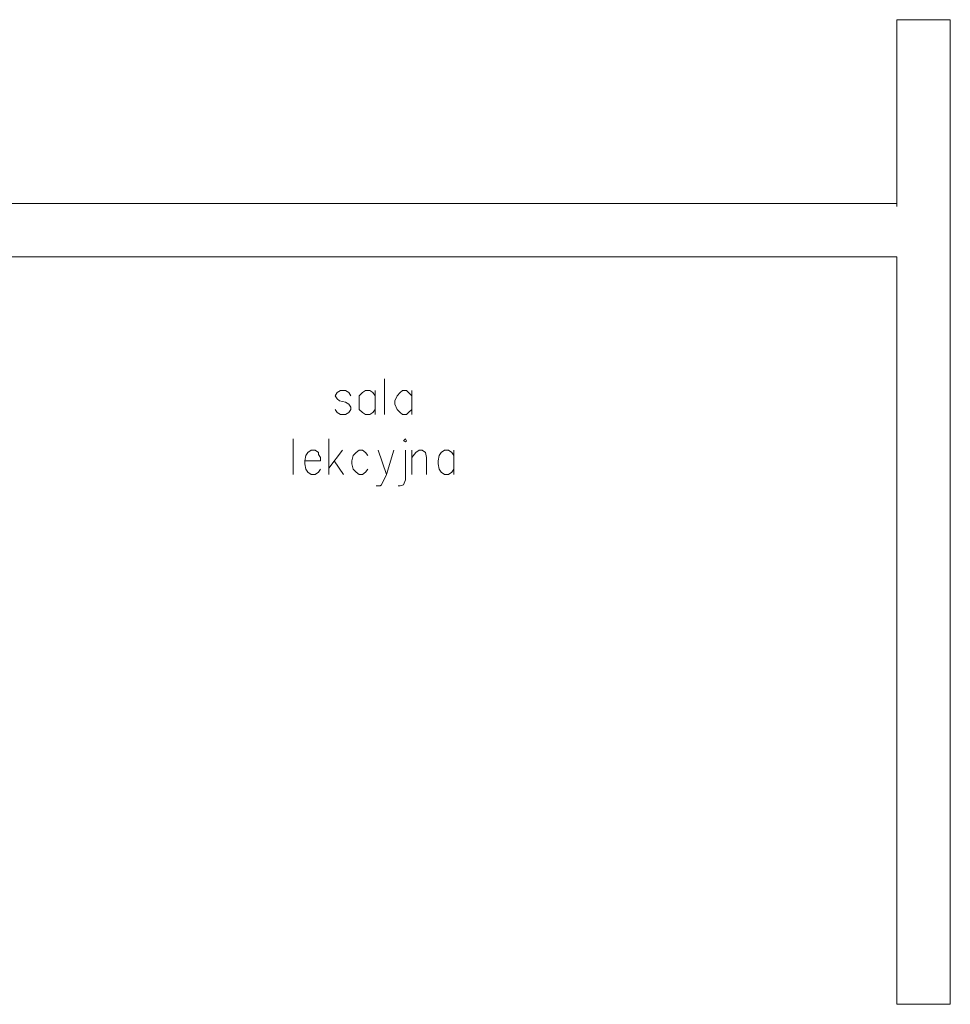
# Model space of a CAD drawing. Header units: centimetres. Extents: x -16053 to 7031, y -7778 to 254.
# Tile 111 of 256: x -11520 to -10998, y -2329 to -1777. Entities that reach past the tile are written whole.
import ezdxf

# ---------------------------------------------------------------- set-up
doc = ezdxf.new("R2010")
doc.units = ezdxf.units.CM
doc.header["$MEASUREMENT"] = 0
doc.layers.add('konstrukcja', color=250, linetype='CONTINUOUS', lineweight=15)

msp = doc.modelspace()

# ---------------------------------------------------------------- linework, layer by layer
at = {"layer": 'konstrukcja', "linetype": 'Continuous'}
for points in [[(-11027.867, -1777.069), (-11027.867, -1881.82)], [(-10997.854, -1881.82), (-10997.854, -1777.069), (-11027.867, -1777.069)], [(-10997.854, -1861.811), (-10997.854, -2329.068)], [(-11628.705, -1880.054), (-11027.867, -1880.054)], [(-11628.705, -1910.067), (-11027.867, -1910.067)], [(-11628.705, -1910.067), (-11333.286, -1910.067), (-11027.867, -1910.067)], [(-11027.867, -1910.067), (-11027.867, -2329.068)], [(-11315.043, -1998.463), (-11315.043, -1978.454)], [(-11333.874, -1987.87), (-11335.051, -1986.105), (-11336.817, -1984.928), (-11339.759, -1984.928), (-11341.525, -1986.105), (-11342.702, -1987.87), (-11341.525, -1989.635), (-11340.348, -1990.812), (-11336.817, -1991.401), (-11335.051, -1992.578), (-11333.874, -1994.343), (-11333.874, -1995.52), (-11335.051, -1997.286), (-11336.817, -1998.463), (-11339.759, -1998.463), (-11341.525, -1997.286), (-11342.702, -1995.52)], [(-11320.339, -1987.87), (-11321.516, -1986.105), (-11323.282, -1984.928), (-11325.636, -1984.928), (-11327.401, -1986.105), (-11329.167, -1987.87), (-11329.167, -1990.812), (-11329.167, -1992.578), (-11329.167, -1995.52), (-11327.401, -1997.286), (-11325.636, -1998.463), (-11323.282, -1998.463), (-11321.516, -1997.286), (-11320.339, -1995.52)], [(-11320.339, -1984.928), (-11320.339, -1998.463)], [(-11299.742, -1987.87), (-11301.508, -1986.105), (-11302.685, -1984.928), (-11305.039, -1984.928), (-11306.216, -1986.105), (-11307.981, -1987.87), (-11309.158, -1990.812), (-11309.158, -1992.578), (-11307.981, -1995.52), (-11306.216, -1997.286), (-11305.039, -1998.463), (-11302.685, -1998.463), (-11301.508, -1997.286), (-11299.742, -1995.52)], [(-11299.742, -1984.928), (-11299.742, -1998.463)], [(-11366.241, -2032.006), (-11366.241, -2011.998)], [(-11346.233, -2032.006), (-11346.233, -2011.998)], [(-11304.45, -2013.175), (-11303.273, -2013.763), (-11302.685, -2013.175), (-11303.273, -2011.998), (-11304.45, -2013.175)], [(-11359.768, -2024.356), (-11350.94, -2024.356), (-11350.94, -2022.591), (-11352.117, -2020.825), (-11352.117, -2019.648), (-11353.883, -2018.471), (-11356.237, -2018.471), (-11358.002, -2019.648), (-11359.179, -2021.414), (-11359.768, -2024.356), (-11359.768, -2026.122), (-11359.179, -2029.064), (-11358.002, -2030.829), (-11356.237, -2032.006), (-11353.883, -2032.006), (-11352.117, -2030.829), (-11350.94, -2029.064)], [(-11338.582, -2018.471), (-11346.233, -2028.475)], [(-11324.459, -2021.414), (-11325.636, -2019.648), (-11327.401, -2018.471), (-11329.167, -2018.471), (-11330.932, -2019.648), (-11332.697, -2021.414), (-11333.286, -2024.356), (-11333.286, -2026.122), (-11332.697, -2029.064), (-11330.932, -2030.829), (-11329.167, -2032.006), (-11327.401, -2032.006), (-11325.636, -2030.829), (-11324.459, -2029.064)], [(-11318.574, -2018.471), (-11313.866, -2032.006), (-11309.747, -2018.471)], [(-11303.273, -2018.471), (-11303.273, -2034.949), (-11304.45, -2037.891), (-11306.216, -2038.48), (-11307.393, -2038.48)], [(-11299.742, -2032.006), (-11299.742, -2018.471)], [(-11299.742, -2022.591), (-11297.388, -2019.648), (-11295.623, -2018.471), (-11293.857, -2018.471), (-11292.092, -2019.648), (-11291.504, -2022.591), (-11291.504, -2032.006)], [(-11276.203, -2021.414), (-11277.38, -2019.648), (-11279.145, -2018.471), (-11281.499, -2018.471), (-11283.265, -2019.648), (-11284.442, -2021.414), (-11285.03, -2024.356), (-11285.03, -2026.122), (-11284.442, -2029.064), (-11283.265, -2030.829), (-11281.499, -2032.006), (-11279.145, -2032.006), (-11277.38, -2030.829), (-11276.203, -2029.064)], [(-11276.203, -2018.471), (-11276.203, -2032.006)], [(-11343.29, -2024.356), (-11337.994, -2032.006)], [(-11313.866, -2032.006), (-11316.808, -2037.891), (-11317.397, -2038.48), (-11319.751, -2038.48)], [(-10997.854, -2329.068), (-11027.867, -2329.068)]]:
    msp.add_lwpolyline(points, dxfattribs=at)

doc.saveas('drawing.dxf')
